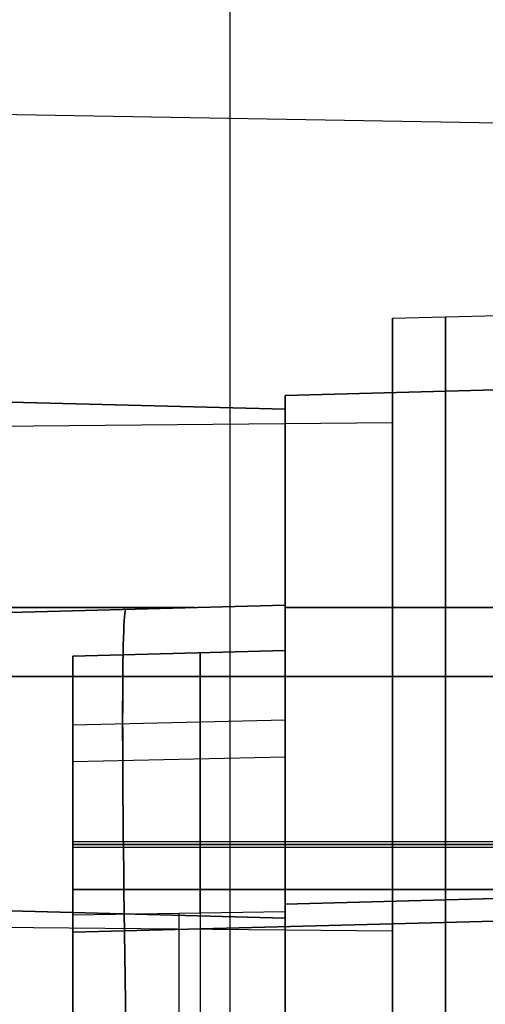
# Model space of a CAD drawing. Extents: x -9 to 8, y 1 to 147.
# Tile 17 of 181: x -0.25 to 1.94, y 11.57 to 16.2. Entities that reach past the tile are written whole.
import ezdxf

# ---------------------------------------------------------------- set-up
doc = ezdxf.new("R2010")
doc.units = 0
doc.layers.add('DEFAULT', color=7, linetype='CONTINUOUS')

msp = doc.modelspace()

# ---------------------------------------------------------------- linework, layer by layer
at = {"layer": 'DEFAULT', "color": 171}
for p, q in [((0.74, 70.4573, -106.8618), (0.74, 5.4828, -106.8618)), ((0.74, 70.2391, -104.3618), (0.74, 5.57, -104.3618))]:
    msp.add_line(p, q, dxfattribs=at)
at = {"layer": 'DEFAULT', "color": 254}
for p, q in [((2.0057, 15.7152, -99.8645), (-6.3443, 15.8609, -99.8645)), ((1.5057, 14.7978, -99.8645), (2.0057, 14.8109, -99.8645)), ((1.5057, 14.7978, -99.8645), (1.5057, 14.3066, -99.8645)), ((-6.3443, 14.5615, -87.3811), (1.0007, 14.3692, -87.2796)), ((1.0007, 14.3692, -38.2421), (-6.3443, 14.5615, -38.1407)), ((1.0007, 14.3692, -45.0818), (-6.3443, 14.5615, -45.0818)), ((1.0007, 14.3692, -40.4137), (-6.3443, 14.5615, -40.4137)), ((1.0007, 14.3692, -49.0818), (-6.3443, 14.5615, -49.0818)), ((1.0007, 14.3692, -53.0818), (-6.3443, 14.5615, -53.0818)), ((1.0007, 14.3692, -57.0818), (-6.3443, 14.5615, -57.0818)), ((1.0007, 14.3692, -61.0818), (-6.3443, 14.5615, -61.0818)), ((1.0007, 14.3692, -65.0818), (-6.3443, 14.5615, -65.0818)), ((1.0007, 14.3692, -69.0818), (-6.3443, 14.5615, -69.0818)), ((1.0007, 14.3692, -73.0818), (-6.3443, 14.5615, -73.0818)), ((1.0007, 14.3692, -85.4289), (-6.3443, 14.5615, -85.4289)), ((1.0007, 14.3692, -76.5459), (-5.4679, 14.5386, -76.3765)), ((-5.4679, 14.5386, -77.7871), (1.0007, 14.3692, -77.6177)), ((-5.4679, 14.5386, -45.7871), (1.0007, 14.3692, -45.6177)), ((1.0007, 14.3692, -44.5459), (-5.4679, 14.5386, -44.3765)), ((-5.4679, 14.5386, -41.7871), (1.0007, 14.3692, -41.6177)), ((-5.4679, 14.5386, -49.7871), (1.0007, 14.3692, -49.6177)), ((1.0007, 14.3692, -48.5459), (-5.4679, 14.5386, -48.3765)), ((-5.4679, 14.5386, -53.7871), (1.0007, 14.3692, -53.6177)), ((1.0007, 14.3692, -52.5459), (-5.4679, 14.5386, -52.3765)), ((-5.4679, 14.5386, -57.7871), (1.0007, 14.3692, -57.6177)), ((1.0007, 14.3692, -56.5459), (-5.4679, 14.5386, -56.3765)), ((-5.4679, 14.5386, -61.7871), (1.0007, 14.3692, -61.6177)), ((1.0007, 14.3692, -60.5459), (-5.4679, 14.5386, -60.3765)), ((-5.4679, 14.5386, -65.7871), (1.0007, 14.3692, -65.6177)), ((1.0007, 14.3692, -64.5459), (-5.4679, 14.5386, -64.3765)), ((-5.4679, 14.5386, -69.7871), (1.0007, 14.3692, -69.6177)), ((1.0007, 14.3692, -68.5459), (-5.4679, 14.5386, -68.3765)), ((-5.4679, 14.5386, -73.7871), (1.0007, 14.3692, -73.6177)), ((1.0007, 14.3692, -72.5459), (-5.4679, 14.5386, -72.3765)), ((1.0007, 14.3692, -80.5459), (-5.4679, 14.5386, -80.3765)), ((-5.4679, 14.5386, -81.7871), (1.0007, 14.3692, -81.6177)), ((1.0007, 14.3692, -84.5459), (-5.4679, 14.5386, -84.3765)), ((1.0007, 14.3692, -77.0818), (-4.3443, 14.5091, -77.0818)), ((1.0007, 14.3692, -81.0818), (-1.0493, 14.4228, -81.0818)), ((1.0007, 14.3692, -77.6177), (1.0007, 14.3692, -76.5459)), ((1.0007, 13.4469, -45.6177), (1.0007, 14.3692, -45.6177)), ((1.0007, 14.3692, -45.6177), (1.0007, 14.3692, -44.5459)), ((1.0007, 14.3692, -44.5459), (1.0007, 13.4469, -44.5459)), ((1.0007, 13.4469, -41.6177), (1.0007, 14.3692, -41.6177)), ((1.0007, 14.3692, -41.6177), (1.0007, 14.3692, -38.2421)), ((1.0007, 13.4469, -49.6177), (1.0007, 14.3692, -49.6177)), ((1.0007, 14.3692, -49.6177), (1.0007, 14.3692, -48.5459)), ((1.0007, 14.3692, -48.5459), (1.0007, 13.4469, -48.5459)), ((1.0007, 13.4469, -53.6177), (1.0007, 14.3692, -53.6177)), ((1.0007, 14.3692, -53.6177), (1.0007, 14.3692, -52.5459)), ((1.0007, 14.3692, -52.5459), (1.0007, 13.4469, -52.5459)), ((1.0007, 13.4469, -57.6177), (1.0007, 14.3692, -57.6177)), ((1.0007, 14.3692, -57.6177), (1.0007, 14.3692, -56.5459)), ((1.0007, 14.3692, -56.5459), (1.0007, 13.4469, -56.5459)), ((1.0007, 13.4469, -61.6177), (1.0007, 14.3692, -61.6177)), ((1.0007, 14.3692, -61.6177), (1.0007, 14.3692, -60.5459)), ((1.0007, 14.3692, -60.5459), (1.0007, 13.4469, -60.5459)), ((1.0007, 13.4469, -65.6177), (1.0007, 14.3692, -65.6177)), ((1.0007, 14.3692, -65.6177), (1.0007, 14.3692, -64.5459)), ((1.0007, 14.3692, -64.5459), (1.0007, 13.4469, -64.5459)), ((1.0007, 13.4469, -69.6177), (1.0007, 14.3692, -69.6177)), ((1.0007, 14.3692, -69.6177), (1.0007, 14.3692, -68.5459)), ((1.0007, 14.3692, -68.5459), (1.0007, 13.4469, -68.5459)), ((1.0007, 13.4469, -73.6177), (1.0007, 14.3692, -73.6177)), ((1.0007, 14.3692, -73.6177), (1.0007, 14.3692, -72.5459)), ((1.0007, 14.3692, -72.5459), (1.0007, 13.4469, -72.5459)), ((1.0007, 13.4469, -77.6177), (1.0007, 14.3692, -77.6177)), ((1.0007, 14.3692, -76.5459), (1.0007, 13.4469, -76.5459)), ((1.0007, 14.3692, -81.6177), (1.0007, 14.3692, -80.5459)), ((1.0007, 14.3692, -80.5459), (1.0007, 13.4469, -80.5459)), ((1.0007, 13.4469, -81.6177), (1.0007, 14.3692, -81.6177)), ((1.0007, 14.3692, -87.2796), (1.0007, 14.3692, -84.5459)), ((1.0007, 14.3692, -84.5459), (1.0007, 13.4469, -84.5459)), ((1.0007, 14.3692, -45.0818), (1.0007, 13.4469, -45.0818)), ((1.0007, 14.3692, -49.0818), (1.0007, 13.4469, -49.0818)), ((1.0007, 14.3692, -53.0818), (1.0007, 13.4469, -53.0818)), ((1.0007, 14.3692, -57.0818), (1.0007, 13.4469, -57.0818)), ((1.0007, 14.3692, -61.0818), (1.0007, 13.4469, -61.0818)), ((1.0007, 14.3692, -65.0818), (1.0007, 13.4469, -65.0818)), ((1.0007, 14.3692, -69.0818), (1.0007, 13.4469, -69.0818)), ((1.0007, 14.3692, -73.0818), (1.0007, 13.4469, -73.0818)), ((1.0007, 14.3692, -77.0818), (1.0007, 13.4469, -77.0818)), ((1.0007, 14.3692, -81.0818), (1.0007, 13.4469, -81.0818)), ((-7.4943, 14.228, -99.8645), (1.5057, 14.3066, -99.8645)), ((1.0007, 13.908, -45.6177), (1.0007, 13.908, -44.5459)), ((1.0007, 13.908, -49.6177), (1.0007, 13.908, -48.5459)), ((1.0007, 13.908, -53.6177), (1.0007, 13.908, -52.5459)), ((1.0007, 13.908, -57.6177), (1.0007, 13.908, -56.5459)), ((1.0007, 13.908, -61.6177), (1.0007, 13.908, -60.5459)), ((1.0007, 13.908, -65.6177), (1.0007, 13.908, -64.5459)), ((1.0007, 13.908, -69.6177), (1.0007, 13.908, -68.5459)), ((1.0007, 13.908, -73.6177), (1.0007, 13.908, -72.5459)), ((1.0007, 13.908, -77.6177), (1.0007, 13.908, -76.5459)), ((1.0007, 13.908, -81.6177), (1.0007, 13.908, -80.5459)), ((1.0007, 13.8399, -89.6333), (1.0007, 12.8068, -89.6333)), ((1.0007, 13.5299, -35.3224), (1.0007, 12.405, -35.3224)), ((1.0007, 13.4469, -44.5459), (-0.4993, 13.4076, -44.5066)), ((1.0007, 13.4469, -48.5459), (-0.4993, 13.4076, -48.5066)), ((-0.4993, 13.4076, -49.6569), (1.0007, 13.4469, -49.6177)), ((1.0007, 13.4469, -52.5459), (-0.4993, 13.4076, -52.5066)), ((-0.4993, 13.4076, -53.6569), (1.0007, 13.4469, -53.6177)), ((1.0007, 13.4469, -56.5459), (-0.4993, 13.4076, -56.5066)), ((1.0007, 13.4469, -60.5459), (-0.4993, 13.4076, -60.5066)), ((-0.4993, 13.4076, -61.6569), (1.0007, 13.4469, -61.6177)), ((-0.4993, 13.4076, -65.6569), (1.0007, 13.4469, -65.6177)), ((1.0007, 13.4469, -68.5459), (-0.4993, 13.4076, -68.5066)), ((-0.4993, 13.4076, -69.6569), (1.0007, 13.4469, -69.6177)), ((1.0007, 13.4469, -72.5459), (-0.4993, 13.4076, -72.5066)), ((-0.4993, 13.4076, -73.6569), (1.0007, 13.4469, -73.6177)), ((-0.4993, 13.4076, -77.6569), (1.0007, 13.4469, -77.6177)), ((-0.4993, 13.4076, -81.6569), (1.0007, 13.4469, -81.6177)), ((1.0007, 13.4469, -84.5459), (-0.4993, 13.4076, -84.5066)), ((1.0007, 13.4469, -80.5459), (-0.4993, 13.4076, -80.5066)), ((1.0007, 13.4469, -76.5459), (-0.4993, 13.4076, -76.5066)), ((1.0007, 13.4469, -64.5459), (-0.4993, 13.4076, -64.5066)), ((-0.4993, 13.4076, -57.6569), (1.0007, 13.4469, -57.6177)), ((-0.4993, 13.4076, -45.6569), (1.0007, 13.4469, -45.6177)), ((-0.4993, 13.4076, -41.6569), (1.0007, 13.4469, -41.6177)), ((-0.4993, 13.4076, -87.2997), (1.0007, 13.4469, -87.3204)), ((1.0007, 13.4469, -38.2013), (-0.4993, 13.4076, -38.2221)), ((1.0007, 13.4469, -45.0818), (-0.4993, 13.4076, -45.0818)), ((1.0007, 13.4469, -39.9291), (-0.4993, 13.4076, -39.9291)), ((1.0007, 13.4469, -49.0818), (-0.4993, 13.4076, -49.0818)), ((1.0007, 13.4469, -53.0818), (-0.4993, 13.4076, -53.0818)), ((1.0007, 13.4469, -57.0818), (-0.4993, 13.4076, -57.0818)), ((1.0007, 13.4469, -61.0818), (-0.4993, 13.4076, -61.0818)), ((1.0007, 13.4469, -65.0818), (-0.4993, 13.4076, -65.0818)), ((1.0007, 13.4469, -69.0818), (-0.4993, 13.4076, -69.0818)), ((1.0007, 13.4469, -73.0818), (-0.4993, 13.4076, -73.0818)), ((1.0007, 13.4469, -77.0818), (-0.4993, 13.4076, -77.0818)), ((1.0007, 13.4469, -81.0818), (-0.4993, 13.4076, -81.0818)), ((1.0007, 13.4469, -85.9135), (-0.4993, 13.4076, -85.9135)), ((1.0007, 13.4469, -44.5459), (1.0007, 13.4469, -45.6177)), ((1.0007, 13.4469, -38.2013), (1.0007, 13.4469, -41.6177)), ((1.0007, 13.4469, -48.5459), (1.0007, 13.4469, -49.6177)), ((1.0007, 13.4469, -52.5459), (1.0007, 13.4469, -53.6177)), ((1.0007, 13.4469, -56.5459), (1.0007, 13.4469, -57.6177)), ((1.0007, 13.4469, -60.5459), (1.0007, 13.4469, -61.6177)), ((1.0007, 13.4469, -64.5459), (1.0007, 13.4469, -65.6177)), ((1.0007, 13.4469, -68.5459), (1.0007, 13.4469, -69.6177)), ((1.0007, 13.4469, -72.5459), (1.0007, 13.4469, -73.6177)), ((1.0007, 13.4469, -76.5459), (1.0007, 13.4469, -77.6177)), ((1.0007, 13.4469, -80.5459), (1.0007, 13.4469, -81.6177)), ((1.0007, 13.4469, -84.5459), (1.0007, 13.4469, -87.3204)), ((-5.4679, 13.4357, -84.3765), (0.5757, 13.4357, -84.5347)), ((0.5757, 13.4357, -81.6288), (-5.4679, 13.4357, -81.7871)), ((-5.4679, 13.4357, -80.3765), (0.5757, 13.4357, -80.5347)), ((0.5757, 13.4357, -77.6288), (-5.4679, 13.4357, -77.7871)), ((-5.4679, 13.4357, -76.3765), (0.5757, 13.4357, -76.5347)), ((0.5757, 13.4357, -73.6288), (-5.4679, 13.4357, -73.7871)), ((-5.4679, 13.4357, -72.3765), (0.5757, 13.4357, -72.5347)), ((0.5757, 13.4357, -69.6288), (-5.4679, 13.4357, -69.7871)), ((-5.4679, 13.4357, -68.3765), (0.5757, 13.4357, -68.5347)), ((0.5757, 13.4357, -65.6288), (-5.4679, 13.4357, -65.7871)), ((-5.4679, 13.4357, -64.3765), (0.5757, 13.4357, -64.5347)), ((0.5757, 13.4357, -61.6288), (-5.4679, 13.4357, -61.7871)), ((-5.4679, 13.4357, -60.3765), (0.5757, 13.4357, -60.5347)), ((0.5757, 13.4357, -57.6288), (-5.4679, 13.4357, -57.7871)), ((-5.4679, 13.4357, -56.3765), (0.5757, 13.4357, -56.5347)), ((0.5757, 13.4357, -53.6288), (-5.4679, 13.4357, -53.7871)), ((-5.4679, 13.4357, -52.3765), (0.5757, 13.4357, -52.5347)), ((0.5757, 13.4357, -49.6288), (-5.4679, 13.4357, -49.7871)), ((-5.4679, 13.4357, -48.3765), (0.5757, 13.4357, -48.5347)), ((0.5757, 13.4357, -45.6288), (-5.4679, 13.4357, -45.7871)), ((-5.4679, 13.4357, -44.3765), (0.5757, 13.4357, -44.5347)), ((0.5757, 13.4357, -41.6288), (-5.4679, 13.4357, -41.7871)), ((0.2507, 13.4272, -44.5262), (0.2507, 13.4272, -45.6373)), ((0.2507, 13.4272, -38.2117), (0.2507, 13.4272, -41.6373)), ((0.2507, 13.4272, -48.5262), (0.2507, 13.4272, -49.6373)), ((0.2507, 13.4272, -52.5262), (0.2507, 13.4272, -53.6373)), ((0.2507, 13.4272, -56.5262), (0.2507, 13.4272, -57.6373)), ((0.2507, 13.4272, -60.5262), (0.2507, 13.4272, -61.6373)), ((0.2507, 13.4272, -64.5262), (0.2507, 13.4272, -65.6373)), ((0.2507, 13.4272, -68.5262), (0.2507, 13.4272, -69.6373)), ((0.2507, 13.4272, -72.5262), (0.2507, 13.4272, -73.6373)), ((0.2507, 13.4272, -76.5262), (0.2507, 13.4272, -77.6373)), ((0.2507, 13.4272, -80.5262), (0.2507, 13.4272, -81.6373)), ((0.2507, 13.4272, -84.5262), (0.2507, 13.4272, -87.31)), ((1.5057, 13.1109, -101.0602), (-7.4943, 13.1109, -100.9816)), ((-7.4943, 13.1109, -98.7474), (1.5057, 13.1109, -98.6689)), ((2.0057, 13.1109, -102.4688), (-6.3443, 13.1109, -102.6145)), ((-6.3443, 13.1109, -97.1145), (2.0057, 13.1109, -97.2603)), ((2.0057, 13.1109, -101.5645), (1.5057, 13.1109, -101.5515)), ((1.5057, 13.1109, -98.1776), (2.0057, 13.1109, -98.1645)), ((1.5057, 13.1109, -101.5515), (1.5057, 13.1109, -101.0602)), ((1.5057, 13.1109, -98.6689), (1.5057, 13.1109, -98.1776)), ((1.0007, 11.9749, -91.8178), (-6.3443, 12.1672, -91.9193)), ((-6.3443, 12.1672, -33.6024), (1.0007, 11.9749, -33.7039)), ((-7.4943, 11.9938, -99.8645), (1.5057, 11.9153, -99.8645)), ((1.0007, 11.9749, -33.7039), (1.0007, 8.9921, -31.6639)), ((1.0007, 9.0316, -93.8308), (1.0007, 11.9749, -91.8178)), ((1.5057, 11.9153, -99.8645), (1.5057, 11.424, -99.8645))]:
    msp.add_line(p, q, dxfattribs=at)
at = {"layer": 'DEFAULT', "color": 9}
for p, q in [((6.8457, 14.5877, -61.0523), (1.0007, 14.4346, -61.0523)), ((5.8457, 14.5615, -38.1407), (1.0007, 14.4346, -38.2076)), ((4.9692, 14.5386, -44.3765), (1.0007, 14.4346, -44.4804)), ((1.0007, 14.4346, -41.6831), (4.9692, 14.5386, -41.7871)), ((1.0007, 14.4346, -81.6831), (4.9692, 14.5386, -81.7871)), ((4.9692, 14.5386, -80.3765), (1.0007, 14.4346, -80.4804)), ((1.0007, 14.4346, -77.6831), (4.9692, 14.5386, -77.7871)), ((4.9692, 14.5386, -76.3765), (1.0007, 14.4346, -76.4804)), ((1.0007, 14.4346, -73.6831), (4.9692, 14.5386, -73.7871)), ((4.9692, 14.5386, -72.3765), (1.0007, 14.4346, -72.4804)), ((1.0007, 14.4346, -69.6831), (4.9692, 14.5386, -69.7871)), ((4.9692, 14.5386, -68.3765), (1.0007, 14.4346, -68.4804)), ((1.0007, 14.4346, -65.6831), (4.9692, 14.5386, -65.7871)), ((4.9692, 14.5386, -64.3765), (1.0007, 14.4346, -64.4804)), ((1.0007, 14.4346, -61.6831), (4.9692, 14.5386, -61.7871)), ((4.9692, 14.5386, -60.3765), (1.0007, 14.4346, -60.4804)), ((1.0007, 14.4346, -57.6831), (4.9692, 14.5386, -57.7871)), ((4.9692, 14.5386, -56.3765), (1.0007, 14.4346, -56.4804)), ((1.0007, 14.4346, -53.6831), (4.9692, 14.5386, -53.7871)), ((4.9692, 14.5386, -52.3765), (1.0007, 14.4346, -52.4804)), ((1.0007, 14.4346, -49.6831), (4.9692, 14.5386, -49.7871)), ((4.9692, 14.5386, -48.3765), (1.0007, 14.4346, -48.4804)), ((1.0007, 14.4346, -45.6831), (4.9692, 14.5386, -45.7871)), ((3.3457, 14.496, -84.419), (1.0007, 14.4346, -84.4804)), ((1.0007, 14.4346, -87.3141), (3.3457, 14.496, -87.3465)), ((3.3457, 14.496, -85.8828), (1.0007, 14.4346, -85.8828)), ((1.0007, 14.4346, -84.4804), (1.0007, 14.4346, -87.3141)), ((1.0007, 14.4346, -38.2076), (1.0007, 14.4346, -41.6831)), ((1.0007, 14.4346, -41.6831), (1.0007, 13.2338, -41.6831)), ((1.0007, 13.2338, -80.4804), (1.0007, 14.4346, -80.4804)), ((1.0007, 14.4346, -80.4804), (1.0007, 14.4346, -81.6831)), ((1.0007, 14.4346, -81.6831), (1.0007, 13.2338, -81.6831)), ((1.0007, 13.2338, -84.4804), (1.0007, 14.4346, -84.4804)), ((1.0007, 14.4346, -77.6831), (1.0007, 13.2338, -77.6831)), ((1.0007, 13.2338, -76.4804), (1.0007, 14.4346, -76.4804)), ((1.0007, 14.4346, -76.4804), (1.0007, 14.4346, -77.6831)), ((1.0007, 14.4346, -69.6831), (1.0007, 13.2338, -69.6831)), ((1.0007, 13.2338, -68.4804), (1.0007, 14.4346, -68.4804)), ((1.0007, 14.4346, -68.4804), (1.0007, 14.4346, -69.6831)), ((1.0007, 14.4346, -73.6831), (1.0007, 13.2338, -73.6831)), ((1.0007, 13.2338, -72.4804), (1.0007, 14.4346, -72.4804)), ((1.0007, 14.4346, -72.4804), (1.0007, 14.4346, -73.6831)), ((1.0007, 14.4346, -61.6831), (1.0007, 13.2338, -61.6831)), ((1.0007, 13.2338, -60.4804), (1.0007, 14.4346, -60.4804)), ((1.0007, 14.4346, -60.4804), (1.0007, 14.4346, -61.6831)), ((1.0007, 14.4346, -65.6831), (1.0007, 13.2338, -65.6831)), ((1.0007, 13.2338, -64.4804), (1.0007, 14.4346, -64.4804)), ((1.0007, 14.4346, -64.4804), (1.0007, 14.4346, -65.6831)), ((1.0007, 14.4346, -57.6831), (1.0007, 13.2338, -57.6831)), ((1.0007, 13.2338, -56.4804), (1.0007, 14.4346, -56.4804)), ((1.0007, 14.4346, -56.4804), (1.0007, 14.4346, -57.6831)), ((1.0007, 14.4346, -49.6831), (1.0007, 13.2338, -49.6831)), ((1.0007, 13.2338, -48.4804), (1.0007, 14.4346, -48.4804)), ((1.0007, 14.4346, -48.4804), (1.0007, 14.4346, -49.6831)), ((1.0007, 14.4346, -53.6831), (1.0007, 13.2338, -53.6831)), ((1.0007, 13.2338, -52.4804), (1.0007, 14.4346, -52.4804)), ((1.0007, 14.4346, -52.4804), (1.0007, 14.4346, -53.6831)), ((1.0007, 13.2338, -44.4804), (1.0007, 14.4346, -44.4804)), ((1.0007, 14.4346, -44.4804), (1.0007, 14.4346, -45.6831)), ((1.0007, 14.4346, -45.6831), (1.0007, 13.2338, -45.6831)), ((1.0007, 14.4346, -81.0818), (1.0007, 13.2338, -81.0818)), ((1.0007, 14.4346, -77.0818), (1.0007, 13.2338, -77.0818)), ((1.0007, 14.4346, -69.0818), (1.0007, 13.2338, -69.0818)), ((1.0007, 14.4346, -73.0818), (1.0007, 13.2338, -73.0818)), ((1.0007, 14.4346, -61.0818), (1.0007, 13.2338, -61.0818)), ((1.0007, 14.4346, -65.0818), (1.0007, 13.2338, -65.0818)), ((1.0007, 14.4346, -57.0818), (1.0007, 13.2338, -57.0818)), ((1.0007, 14.4346, -49.0818), (1.0007, 13.2338, -49.0818)), ((1.0007, 14.4346, -53.0818), (1.0007, 13.2338, -53.0818)), ((1.0007, 14.4346, -45.0818), (1.0007, 13.2338, -45.0818)), ((1.0007, 13.9216, -89.6333), (1.0007, 12.7752, -89.6333)), ((1.0007, 13.8342, -80.4804), (1.0007, 13.8342, -81.6831)), ((1.0007, 13.8342, -76.4804), (1.0007, 13.8342, -77.6831)), ((1.0007, 13.8342, -68.4804), (1.0007, 13.8342, -69.6831)), ((1.0007, 13.8342, -72.4804), (1.0007, 13.8342, -73.6831)), ((1.0007, 13.8342, -60.4804), (1.0007, 13.8342, -61.6831)), ((1.0007, 13.8342, -64.4804), (1.0007, 13.8342, -65.6831)), ((1.0007, 13.8342, -56.4804), (1.0007, 13.8342, -57.6831)), ((1.0007, 13.8342, -48.4804), (1.0007, 13.8342, -49.6831)), ((1.0007, 13.8342, -52.4804), (1.0007, 13.8342, -53.6831)), ((1.0007, 13.8342, -44.4804), (1.0007, 13.8342, -45.6831)), ((1.0007, 13.6168, -35.3224), (1.0007, 12.1163, -35.3224)), ((1.0007, 13.4357, -48.4804), (4.9692, 13.4357, -48.3765)), ((4.9692, 13.4357, -45.7871), (1.0007, 13.4357, -45.6831)), ((1.0007, 13.4357, -52.4804), (4.9692, 13.4357, -52.3765)), ((4.9692, 13.4357, -49.7871), (1.0007, 13.4357, -49.6831)), ((1.0007, 13.4357, -56.4804), (4.9692, 13.4357, -56.3765)), ((4.9692, 13.4357, -53.7871), (1.0007, 13.4357, -53.6831)), ((1.0007, 13.4357, -60.4804), (4.9692, 13.4357, -60.3765)), ((4.9692, 13.4357, -57.7871), (1.0007, 13.4357, -57.6831)), ((1.0007, 13.4357, -64.4804), (4.9692, 13.4357, -64.3765)), ((4.9692, 13.4357, -61.7871), (1.0007, 13.4357, -61.6831)), ((1.0007, 13.4357, -68.4804), (4.9692, 13.4357, -68.3765)), ((4.9692, 13.4357, -65.7871), (1.0007, 13.4357, -65.6831)), ((1.0007, 13.4357, -72.4804), (4.9692, 13.4357, -72.3765)), ((4.9692, 13.4357, -69.7871), (1.0007, 13.4357, -69.6831)), ((1.0007, 13.4357, -76.4804), (4.9692, 13.4357, -76.3765)), ((4.9692, 13.4357, -73.7871), (1.0007, 13.4357, -73.6831)), ((1.0007, 13.4357, -84.4804), (4.9692, 13.4357, -84.3765)), ((4.9692, 13.4357, -81.7871), (1.0007, 13.4357, -81.6831)), ((1.0007, 13.4357, -80.4804), (4.9692, 13.4357, -80.3765)), ((4.9692, 13.4357, -77.7871), (1.0007, 13.4357, -77.6831)), ((1.0007, 13.4357, -44.4804), (4.9692, 13.4357, -44.3765)), ((4.9692, 13.4357, -41.7871), (1.0007, 13.4357, -41.6831)), ((0.0007, 13.2076, -41.6569), (1.0007, 13.2338, -41.6831)), ((1.0007, 13.2338, -38.2223), (0.0007, 13.2076, -38.2223)), ((0.0007, 13.2076, -81.6569), (1.0007, 13.2338, -81.6831)), ((1.0007, 13.2338, -80.4804), (0.0007, 13.2076, -80.5066)), ((0.0007, 13.2076, -88.0905), (1.0007, 13.2338, -88.0905)), ((1.0007, 13.2338, -84.4804), (0.0007, 13.2076, -84.5066)), ((1.0007, 13.2338, -76.4804), (0.0007, 13.2076, -76.5066)), ((1.0007, 13.2338, -68.4804), (0.0007, 13.2076, -68.5066)), ((0.0007, 13.2076, -69.6569), (1.0007, 13.2338, -69.6831)), ((1.0007, 13.2338, -72.4804), (0.0007, 13.2076, -72.5066)), ((0.0007, 13.2076, -73.6569), (1.0007, 13.2338, -73.6831)), ((0.0007, 13.2076, -61.6569), (1.0007, 13.2338, -61.6831)), ((1.0007, 13.2338, -64.4804), (0.0007, 13.2076, -64.5066)), ((0.0007, 13.2076, -65.6569), (1.0007, 13.2338, -65.6831)), ((1.0007, 13.2338, -48.4804), (0.0007, 13.2076, -48.5066)), ((0.0007, 13.2076, -49.6569), (1.0007, 13.2338, -49.6831)), ((1.0007, 13.2338, -52.4804), (0.0007, 13.2076, -52.5066)), ((0.0007, 13.2076, -45.6569), (1.0007, 13.2338, -45.6831)), ((1.0007, 13.2338, -44.4804), (0.0007, 13.2076, -44.5066)), ((0.0007, 13.2076, -56.5066), (1.0007, 13.2338, -56.4804)), ((1.0007, 13.2338, -53.6831), (0.0007, 13.2076, -53.6569)), ((0.0007, 13.2076, -60.5066), (1.0007, 13.2338, -60.4804)), ((1.0007, 13.2338, -57.6831), (0.0007, 13.2076, -57.6569)), ((1.0007, 13.2338, -77.6831), (0.0007, 13.2076, -77.6569)), ((1.0007, 13.2338, -39.9527), (0.0007, 13.2076, -39.9527)), ((1.0007, 13.2338, -81.0818), (0.0007, 13.2076, -81.0818)), ((1.0007, 13.2338, -86.2855), (0.0007, 13.2076, -86.2855)), ((1.0007, 13.2338, -77.0818), (0.0007, 13.2076, -77.0818)), ((1.0007, 13.2338, -69.0818), (0.0007, 13.2076, -69.0818)), ((1.0007, 13.2338, -73.0818), (0.0007, 13.2076, -73.0818)), ((1.0007, 13.2338, -61.0818), (0.0007, 13.2076, -61.0818)), ((1.0007, 13.2338, -65.0818), (0.0007, 13.2076, -65.0818)), ((1.0007, 13.2338, -57.0818), (0.0007, 13.2076, -57.0818)), ((1.0007, 13.2338, -49.0818), (0.0007, 13.2076, -49.0818)), ((1.0007, 13.2338, -53.0818), (0.0007, 13.2076, -53.0818)), ((1.0007, 13.2338, -45.0818), (0.0007, 13.2076, -45.0818)), ((0.0007, 12.3348, -41.6569), (0.0007, 13.2076, -41.6569)), ((0.0007, 13.2076, -41.6569), (0.0007, 13.2076, -38.2223)), ((0.0007, 13.2076, -81.6569), (0.0007, 13.2076, -80.5066)), ((0.0007, 12.3348, -81.6569), (0.0007, 13.2076, -81.6569)), ((0.0007, 13.2076, -80.5066), (0.0007, 12.3348, -80.5066)), ((0.0007, 13.2076, -84.5066), (0.0007, 12.3348, -84.5066)), ((0.0007, 13.2076, -88.0905), (0.0007, 13.2076, -84.5066)), ((0.0007, 13.2076, -76.5066), (0.0007, 12.3348, -76.5066)), ((0.0007, 13.2076, -77.6569), (0.0007, 13.2076, -76.5066)), ((0.0007, 12.3348, -77.6569), (0.0007, 13.2076, -77.6569)), ((0.0007, 13.2076, -68.5066), (0.0007, 12.3348, -68.5066)), ((0.0007, 13.2076, -69.6569), (0.0007, 13.2076, -68.5066)), ((0.0007, 12.3348, -69.6569), (0.0007, 13.2076, -69.6569)), ((0.0007, 13.2076, -72.5066), (0.0007, 12.3348, -72.5066)), ((0.0007, 13.2076, -73.6569), (0.0007, 13.2076, -72.5066)), ((0.0007, 12.3348, -73.6569), (0.0007, 13.2076, -73.6569)), ((0.0007, 13.2076, -60.5066), (0.0007, 12.3348, -60.5066)), ((0.0007, 13.2076, -61.6569), (0.0007, 13.2076, -60.5066)), ((0.0007, 12.3348, -61.6569), (0.0007, 13.2076, -61.6569)), ((0.0007, 13.2076, -64.5066), (0.0007, 12.3348, -64.5066)), ((0.0007, 13.2076, -65.6569), (0.0007, 13.2076, -64.5066)), ((0.0007, 12.3348, -65.6569), (0.0007, 13.2076, -65.6569)), ((0.0007, 13.2076, -56.5066), (0.0007, 12.3348, -56.5066)), ((0.0007, 13.2076, -57.6569), (0.0007, 13.2076, -56.5066)), ((0.0007, 12.3348, -57.6569), (0.0007, 13.2076, -57.6569)), ((0.0007, 13.2076, -48.5066), (0.0007, 12.3348, -48.5066)), ((0.0007, 13.2076, -49.6569), (0.0007, 13.2076, -48.5066)), ((0.0007, 12.3348, -49.6569), (0.0007, 13.2076, -49.6569)), ((0.0007, 13.2076, -52.5066), (0.0007, 12.3348, -52.5066)), ((0.0007, 13.2076, -53.6569), (0.0007, 13.2076, -52.5066)), ((0.0007, 12.3348, -53.6569), (0.0007, 13.2076, -53.6569)), ((0.0007, 13.2076, -45.6569), (0.0007, 13.2076, -44.5066)), ((0.0007, 12.3348, -45.6569), (0.0007, 13.2076, -45.6569)), ((0.0007, 13.2076, -44.5066), (0.0007, 12.3348, -44.5066)), ((0.0007, 13.2076, -81.0818), (0.0007, 11.9076, -81.0818)), ((0.0007, 13.2076, -77.0818), (0.0007, 11.9076, -77.0818)), ((0.0007, 13.2076, -69.0818), (0.0007, 11.9076, -69.0818)), ((0.0007, 13.2076, -73.0818), (0.0007, 11.9076, -73.0818)), ((0.0007, 13.2076, -61.0818), (0.0007, 11.9076, -61.0818)), ((0.0007, 13.2076, -65.0818), (0.0007, 11.9076, -65.0818)), ((0.0007, 13.2076, -57.0818), (0.0007, 11.9076, -57.0818)), ((0.0007, 13.2076, -49.0818), (0.0007, 11.9076, -49.0818)), ((0.0007, 13.2076, -53.0818), (0.0007, 11.9076, -53.0818)), ((0.0007, 13.2076, -45.0818), (0.0007, 11.9076, -45.0818)), ((0.5007, 13.2207, -38.2223), (0.5007, 13.2207, -41.67)), ((0.5007, 13.2207, -80.4935), (0.5007, 13.2207, -81.67)), ((0.5007, 13.2207, -84.4935), (0.5007, 13.2207, -88.0905)), ((0.5007, 13.2207, -76.4935), (0.5007, 13.2207, -77.67)), ((0.5007, 13.2207, -68.4935), (0.5007, 13.2207, -69.67)), ((0.5007, 13.2207, -72.4935), (0.5007, 13.2207, -73.67)), ((0.5007, 13.2207, -60.4935), (0.5007, 13.2207, -61.67)), ((0.5007, 13.2207, -64.4935), (0.5007, 13.2207, -65.67)), ((0.5007, 13.2207, -56.4935), (0.5007, 13.2207, -57.67)), ((0.5007, 13.2207, -48.4935), (0.5007, 13.2207, -49.67)), ((0.5007, 13.2207, -52.4935), (0.5007, 13.2207, -53.67)), ((0.5007, 13.2207, -44.4935), (0.5007, 13.2207, -45.67)), ((1.0007, 13.2338, -41.6831), (1.0007, 13.2338, -38.2223)), ((1.0007, 13.2338, -81.6831), (1.0007, 13.2338, -80.4804)), ((1.0007, 13.2338, -88.0905), (1.0007, 13.2338, -84.4804)), ((1.0007, 13.2338, -77.6831), (1.0007, 13.2338, -76.4804)), ((1.0007, 13.2338, -69.6831), (1.0007, 13.2338, -68.4804)), ((1.0007, 13.2338, -73.6831), (1.0007, 13.2338, -72.4804)), ((1.0007, 13.2338, -61.6831), (1.0007, 13.2338, -60.4804)), ((1.0007, 13.2338, -65.6831), (1.0007, 13.2338, -64.4804)), ((1.0007, 13.2338, -57.6831), (1.0007, 13.2338, -56.4804)), ((1.0007, 13.2338, -49.6831), (1.0007, 13.2338, -48.4804)), ((1.0007, 13.2338, -53.6831), (1.0007, 13.2338, -52.4804)), ((1.0007, 13.2338, -45.6831), (1.0007, 13.2338, -44.4804)), ((0.0007, 12.8841, -89.3968), (1.0007, 12.9073, -89.409)), ((0.0007, 12.7438, -89.6333), (0.0007, 10.8086, -89.6333)), ((0.0007, 12.7109, -36.2163), (1.0007, 12.734, -36.2041)), ((0.0007, 12.5576, -81.6569), (0.0007, 12.5576, -80.5066)), ((0.0007, 12.5576, -77.6569), (0.0007, 12.5576, -76.5066)), ((0.0007, 12.5576, -69.6569), (0.0007, 12.5576, -68.5066)), ((0.0007, 12.5576, -73.6569), (0.0007, 12.5576, -72.5066)), ((0.0007, 12.5576, -61.6569), (0.0007, 12.5576, -60.5066)), ((0.0007, 12.5576, -65.6569), (0.0007, 12.5576, -64.5066)), ((0.0007, 12.5576, -57.6569), (0.0007, 12.5576, -56.5066)), ((0.0007, 12.5576, -49.6569), (0.0007, 12.5576, -48.5066)), ((0.0007, 12.5576, -53.6569), (0.0007, 12.5576, -52.5066)), ((0.0007, 12.5576, -45.6569), (0.0007, 12.5576, -44.5066)), ((0.0007, 12.3348, -48.5066), (4.9692, 12.3329, -48.3765)), ((4.9692, 12.3329, -45.7871), (0.0007, 12.3348, -45.6569)), ((0.0007, 12.3348, -52.5066), (4.9692, 12.3329, -52.3765)), ((4.9692, 12.3329, -49.7871), (0.0007, 12.3348, -49.6569)), ((0.0007, 12.3348, -56.5066), (4.9692, 12.3329, -56.3765)), ((4.9692, 12.3329, -53.7871), (0.0007, 12.3348, -53.6569)), ((0.0007, 12.3348, -60.5066), (4.9692, 12.3329, -60.3765)), ((4.9692, 12.3329, -57.7871), (0.0007, 12.3348, -57.6569)), ((0.0007, 12.3348, -64.5066), (4.9692, 12.3329, -64.3765)), ((4.9692, 12.3329, -61.7871), (0.0007, 12.3348, -61.6569)), ((0.0007, 12.3348, -68.5066), (4.9692, 12.3329, -68.3765)), ((4.9692, 12.3329, -65.7871), (0.0007, 12.3348, -65.6569)), ((0.0007, 12.3348, -72.5066), (4.9692, 12.3329, -72.3765)), ((4.9692, 12.3329, -69.7871), (0.0007, 12.3348, -69.6569)), ((0.0007, 12.3348, -76.5066), (4.9692, 12.3329, -76.3765)), ((4.9692, 12.3329, -73.7871), (0.0007, 12.3348, -73.6569)), ((4.9692, 12.3329, -84.3765), (0.0007, 12.3348, -84.5066)), ((4.9692, 12.3329, -81.7871), (0.0007, 12.3348, -81.6569)), ((0.0007, 12.3348, -80.5066), (4.9692, 12.3329, -80.3765)), ((4.9692, 12.3329, -77.7871), (0.0007, 12.3348, -77.6569)), ((0.0007, 12.3348, -44.5066), (4.9692, 12.3329, -44.3765)), ((4.9692, 12.3329, -41.7871), (0.0007, 12.3348, -41.6569)), ((0.0007, 12.3212, -44.5068), (8.0922, 12.3212, -44.2949)), ((0.0007, 12.3212, -64.5068), (8.0922, 12.3212, -64.2949)), ((0.0007, 12.3212, -68.5068), (8.0922, 12.3212, -68.2949)), ((0.0007, 12.3212, -72.5068), (8.0922, 12.3212, -72.2949)), ((0.0007, 12.3212, -76.5068), (8.0922, 12.3212, -76.2949)), ((0.0007, 12.3212, -80.5068), (8.0922, 12.3212, -80.2949)), ((0.0007, 12.3212, -84.5068), (8.0922, 12.3212, -84.2949)), ((0.0007, 12.3212, -60.5068), (8.0922, 12.3212, -60.2949)), ((0.0007, 12.3212, -56.5068), (8.0922, 12.3212, -56.2949)), ((0.0007, 12.3212, -52.5068), (8.0922, 12.3212, -52.2949)), ((0.0007, 12.3212, -48.5068), (8.0922, 12.3212, -48.2949)), ((8.0922, 12.3212, -45.8686), (0.0007, 12.3212, -45.6568)), ((8.0922, 12.3212, -49.8686), (0.0007, 12.3212, -49.6568)), ((8.0922, 12.3212, -53.8686), (0.0007, 12.3212, -53.6568)), ((8.0922, 12.3212, -57.8686), (0.0007, 12.3212, -57.6568)), ((8.0922, 12.3212, -81.8686), (0.0007, 12.3212, -81.6568)), ((8.0922, 12.3212, -77.8686), (0.0007, 12.3212, -77.6568)), ((8.0922, 12.3212, -73.8686), (0.0007, 12.3212, -73.6568)), ((8.0922, 12.3212, -69.8686), (0.0007, 12.3212, -69.6568)), ((8.0922, 12.3212, -65.8686), (0.0007, 12.3212, -65.6568)), ((8.0922, 12.3212, -61.8686), (0.0007, 12.3212, -61.6568)), ((8.0922, 12.3212, -41.8686), (0.0007, 12.3212, -41.6568)), ((8.0809, 12.3109, -48.295), (0.0007, 12.3076, -48.5066)), ((8.0809, 12.3109, -45.8685), (0.0007, 12.3076, -45.6569)), ((8.0809, 12.3109, -52.295), (0.0007, 12.3076, -52.5066)), ((8.0809, 12.3109, -49.8685), (0.0007, 12.3076, -49.6569)), ((8.0809, 12.3109, -56.295), (0.0007, 12.3076, -56.5066)), ((8.0809, 12.3109, -53.8685), (0.0007, 12.3076, -53.6569)), ((8.0809, 12.3109, -60.295), (0.0007, 12.3076, -60.5066)), ((0.0007, 12.3076, -57.6569), (8.0809, 12.3109, -57.8685)), ((8.0809, 12.3109, -84.295), (0.0007, 12.3076, -84.5066)), ((8.0809, 12.3109, -81.8685), (0.0007, 12.3076, -81.6569)), ((8.0809, 12.3109, -80.295), (0.0007, 12.3076, -80.5066)), ((8.0809, 12.3109, -77.8685), (0.0007, 12.3076, -77.6569)), ((8.0809, 12.3109, -76.295), (0.0007, 12.3076, -76.5066)), ((8.0809, 12.3109, -73.8685), (0.0007, 12.3076, -73.6569)), ((8.0809, 12.3109, -72.295), (0.0007, 12.3076, -72.5066)), ((8.0809, 12.3109, -69.8685), (0.0007, 12.3076, -69.6569)), ((8.0809, 12.3109, -68.295), (0.0007, 12.3076, -68.5066)), ((0.0007, 12.3076, -65.6569), (8.0809, 12.3109, -65.8685)), ((8.0809, 12.3109, -64.295), (0.0007, 12.3076, -64.5066)), ((8.0809, 12.3109, -61.8685), (0.0007, 12.3076, -61.6569)), ((8.0809, 12.3109, -44.295), (0.0007, 12.3076, -44.5066)), ((8.0809, 12.3109, -41.8685), (0.0007, 12.3076, -41.6569)), ((0.0007, 11.9076, -41.6569), (0.0007, 12.3076, -41.6569)), ((0.0007, 11.9076, -81.6569), (0.0007, 12.3076, -81.6569)), ((0.0007, 12.3076, -80.5066), (0.0007, 11.9076, -80.5066)), ((0.0007, 12.3076, -84.5066), (0.0007, 11.9076, -84.5066)), ((0.0007, 11.9076, -77.6569), (0.0007, 12.3076, -77.6569)), ((0.0007, 12.3076, -76.5066), (0.0007, 11.9076, -76.5066)), ((0.0007, 11.9076, -69.6569), (0.0007, 12.3076, -69.6569)), ((0.0007, 12.3076, -68.5066), (0.0007, 11.9076, -68.5066)), ((0.0007, 11.9076, -73.6569), (0.0007, 12.3076, -73.6569)), ((0.0007, 12.3076, -72.5066), (0.0007, 11.9076, -72.5066)), ((0.0007, 11.9076, -61.6569), (0.0007, 12.3076, -61.6569)), ((0.0007, 12.3076, -60.5066), (0.0007, 11.9076, -60.5066)), ((0.0007, 11.9076, -65.6569), (0.0007, 12.3076, -65.6569)), ((0.0007, 12.3076, -64.5066), (0.0007, 11.9076, -64.5066)), ((0.0007, 11.9076, -57.6569), (0.0007, 12.3076, -57.6569)), ((0.0007, 12.3076, -56.5066), (0.0007, 11.9076, -56.5066)), ((0.0007, 11.9076, -49.6569), (0.0007, 12.3076, -49.6569)), ((0.0007, 12.3076, -48.5066), (0.0007, 11.9076, -48.5066)), ((0.0007, 11.9076, -53.6569), (0.0007, 12.3076, -53.6569)), ((0.0007, 12.3076, -52.5066), (0.0007, 11.9076, -52.5066)), ((0.0007, 11.9076, -45.6569), (0.0007, 12.3076, -45.6569)), ((0.0007, 12.3076, -44.5066), (0.0007, 11.9076, -44.5066)), ((5.8457, 12.1672, -91.9193), (1.0007, 12.0403, -91.8524)), ((1.0007, 12.0403, -33.6694), (5.8457, 12.1672, -33.6024)), ((0.0007, 12.1092, -48.5066), (7.6235, 12.1092, -48.307)), ((7.6235, 12.1092, -45.8566), (0.0007, 12.1092, -45.6569)), ((0.0007, 12.1092, -52.5066), (7.6235, 12.1092, -52.307)), ((7.6235, 12.1092, -49.8566), (0.0007, 12.1092, -49.6569)), ((0.0007, 12.1092, -56.5066), (7.6235, 12.1092, -56.307)), ((7.6235, 12.1092, -53.8566), (0.0007, 12.1092, -53.6569)), ((0.0007, 12.1092, -60.5066), (7.6235, 12.1092, -60.307)), ((7.6235, 12.1092, -57.8566), (0.0007, 12.1092, -57.6569)), ((0.0007, 12.1092, -84.5066), (7.6235, 12.1092, -84.307)), ((7.6235, 12.1092, -81.8566), (0.0007, 12.1092, -81.6569)), ((0.0007, 12.1092, -80.5066), (7.6235, 12.1092, -80.307)), ((7.6235, 12.1092, -77.8566), (0.0007, 12.1092, -77.6569)), ((0.0007, 12.1092, -76.5066), (7.6235, 12.1092, -76.307)), ((7.6235, 12.1092, -73.8566), (0.0007, 12.1092, -73.6569)), ((0.0007, 12.1092, -72.5066), (7.6235, 12.1092, -72.307)), ((7.6235, 12.1092, -69.8566), (0.0007, 12.1092, -69.6569)), ((0.0007, 12.1092, -68.5066), (7.6235, 12.1092, -68.307)), ((7.6235, 12.1092, -65.8566), (0.0007, 12.1092, -65.6569)), ((0.0007, 12.1092, -64.5066), (7.6235, 12.1092, -64.307)), ((7.6235, 12.1092, -61.8566), (0.0007, 12.1092, -61.6569)), ((0.0007, 12.1092, -44.5066), (7.6235, 12.1092, -44.307)), ((7.6235, 12.1092, -41.8566), (0.0007, 12.1092, -41.6569)), ((0.0007, 11.9076, -45.6569), (7.5666, 12.1057, -45.8551)), ((7.5666, 12.1057, -44.3085), (0.0007, 11.9076, -44.5066)), ((0.0007, 11.9076, -65.6569), (7.5666, 12.1057, -65.8551)), ((7.5666, 12.1057, -64.3085), (0.0007, 11.9076, -64.5066)), ((0.0007, 11.9076, -69.6569), (7.5666, 12.1057, -69.8551)), ((7.5666, 12.1057, -68.3085), (0.0007, 11.9076, -68.5066)), ((0.0007, 11.9076, -73.6569), (7.5666, 12.1057, -73.8551)), ((7.5666, 12.1057, -72.3085), (0.0007, 11.9076, -72.5066)), ((0.0007, 11.9076, -77.6569), (7.5666, 12.1057, -77.8551)), ((7.5666, 12.1057, -76.3085), (0.0007, 11.9076, -76.5066)), ((0.0007, 11.9076, -81.6569), (7.5666, 12.1057, -81.8551)), ((7.5666, 12.1057, -80.3085), (0.0007, 11.9076, -80.5066)), ((7.5666, 12.1057, -84.3085), (0.0007, 11.9076, -84.5066)), ((7.5666, 12.1057, -60.3085), (0.0007, 11.9076, -60.5066)), ((0.0007, 11.9076, -61.6569), (7.5666, 12.1057, -61.8551)), ((7.5666, 12.1057, -56.3085), (0.0007, 11.9076, -56.5066)), ((0.0007, 11.9076, -57.6569), (7.5666, 12.1057, -57.8551)), ((7.5666, 12.1057, -52.3085), (0.0007, 11.9076, -52.5066)), ((0.0007, 11.9076, -53.6569), (7.5666, 12.1057, -53.8551)), ((7.5666, 12.1057, -48.3085), (0.0007, 11.9076, -48.5066)), ((0.0007, 11.9076, -49.6569), (7.5666, 12.1057, -49.8551)), ((0.0007, 11.9076, -41.6569), (7.5666, 12.1057, -41.8551)), ((7.5666, 12.1057, -38.1178), (0.0007, 11.9076, -38.2223)), ((0.0007, 11.9076, -88.0905), (7.5666, 12.1057, -88.195)), ((7.5666, 12.1057, -45.0818), (0.0007, 11.9076, -45.0818)), ((7.5666, 12.1057, -65.0818), (0.0007, 11.9076, -65.0818)), ((7.5666, 12.1057, -69.0818), (0.0007, 11.9076, -69.0818)), ((7.5666, 12.1057, -73.0818), (0.0007, 11.9076, -73.0818)), ((7.5666, 12.1057, -77.0818), (0.0007, 11.9076, -77.0818)), ((7.5666, 12.1057, -81.0818), (0.0007, 11.9076, -81.0818)), ((7.5666, 12.1057, -86.2517), (0.0007, 11.9076, -86.2517)), ((7.5666, 12.1057, -61.0818), (0.0007, 11.9076, -61.0818)), ((7.5666, 12.1057, -57.0818), (0.0007, 11.9076, -57.0818)), ((7.5666, 12.1057, -53.0818), (0.0007, 11.9076, -53.0818)), ((7.5666, 12.1057, -49.0818), (0.0007, 11.9076, -49.0818)), ((7.5666, 12.1057, -39.9864), (0.0007, 11.9076, -39.9864)), ((0.0007, 11.9076, -38.2223), (7.5666, 12.1057, -38.1178)), ((0.0007, 12.0809, -35.3224), (0.0007, 9.9809, -35.3224)), ((1.0007, 12.0033, -90.4229), (0.0007, 11.9885, -90.4013)), ((1.0007, 12.0403, -91.8524), (1.0007, 9.0971, -93.8654)), ((1.0007, 9.0576, -31.6294), (1.0007, 12.0403, -33.6694)), ((1.0007, 7.9717, -93.1802), (1.0007, 12.0033, -90.4229)), ((0.0007, 7.9569, -93.1586), (0.0007, 11.9885, -90.4013)), ((0.5007, 11.9959, -90.4121), (0.5007, 7.9643, -93.1694)), ((0.0007, 11.9076, -38.2223), (0.0007, 11.9076, -41.6569)), ((0.0007, 11.9076, -80.5066), (0.0007, 11.9076, -81.6569)), ((0.0007, 11.9076, -84.5066), (0.0007, 11.9076, -88.0905)), ((0.0007, 11.9076, -76.5066), (0.0007, 11.9076, -77.6569)), ((0.0007, 11.9076, -68.5066), (0.0007, 11.9076, -69.6569)), ((0.0007, 11.9076, -72.5066), (0.0007, 11.9076, -73.6569)), ((0.0007, 11.9076, -60.5066), (0.0007, 11.9076, -61.6569)), ((0.0007, 11.9076, -64.5066), (0.0007, 11.9076, -65.6569)), ((0.0007, 11.9076, -56.5066), (0.0007, 11.9076, -57.6569)), ((0.0007, 11.9076, -48.5066), (0.0007, 11.9076, -49.6569)), ((0.0007, 11.9076, -52.5066), (0.0007, 11.9076, -53.6569)), ((0.0007, 11.9076, -44.5066), (0.0007, 11.9076, -45.6569))]:
    msp.add_line(p, q, dxfattribs=at)
at = {"layer": 'DEFAULT', "color": 254, "extrusion": (1, 0, 0)}
for centre, radius, start, end in [((13.1109, -99.8645, 1.5057), 1.6869, 270, 90), ((13.1109, -99.8645, 1.7557), 1.6935, 270, 90), ((13.1109, -99.8645, 1.5057), 1.1956, 270, 90), ((8.9486, -38.2012, 1.0007), 4.4983, 359.9986, 55.6321), ((13.1109, -99.8645, 1.5057), 1.6869, 90, 270), ((13.1109, -99.8645, 1.5057), 1.1956, 90, 270), ((13.1109, -99.8645, 1.7557), 1.6935, 90, 270)]:
    msp.add_arc(centre, radius, start, end, dxfattribs=at)
at = {"layer": 'DEFAULT', "color": 9, "extrusion": (1, -3.4951e-16, -8.65402e-17)}
msp.add_arc((8.9368, -38.2075, 1.0007), 5.4979, 359.9986, 55.6321, dxfattribs=at)
at = {"layer": 'DEFAULT', "color": 9, "extrusion": (1, -2.28353e-16, 3.16185e-16)}
msp.add_arc((8.9368, -87.3143, 1.0007), 5.4979, 304.3679, 0.0014, dxfattribs=at)
at = {"layer": 'DEFAULT', "color": 254, "extrusion": (1, -3.09124e-16, -1.63089e-16)}
msp.add_arc((8.8713, -38.242, 1.0007), 5.4979, 359.9986, 55.6321, dxfattribs=at)
at = {"layer": 'DEFAULT', "color": 254, "extrusion": (1, -8.07712e-17, -1.53097e-16)}
msp.add_arc((8.8713, -87.2797, 1.0007), 5.4979, 304.3679, 0.0014, dxfattribs=at)
at = {"layer": 'DEFAULT', "color": 254, "extrusion": (1, -4.27178e-16, 1.05771e-16)}
msp.add_arc((8.9486, -87.3205, 1.0007), 4.4983, 304.3679, 0.0014, dxfattribs=at)
at = {"layer": 'DEFAULT', "color": 254, "extrusion": (0.999562, 0.026174, -0.013809)}
msp.add_arc((8.9161, -87.2934, 1.8077), 4.5, 304.39, 360, dxfattribs=at)
at = {"layer": 'DEFAULT', "color": 254, "extrusion": (0.999562, 0.026174, 0.013809)}
msp.add_arc((8.9161, -38.2164, 0.0744), 4.5, 0, 55.61, dxfattribs=at)
at = {"layer": 'DEFAULT', "color": 9, "extrusion": (1, -8.00585e-16, 1.51746e-15)}
msp.add_arc((8.9088, -38.2223, 0.0007), 4.2988, 359.9991, 55.6317, dxfattribs=at)
at = {"layer": 'DEFAULT', "color": 9, "extrusion": (1, -3.96581e-16, -7.51694e-16)}
msp.add_arc((10.4082, -88.0905, 0.0007), 2.7994, 304.3685, 0.0007, dxfattribs=at)
at = {"layer": 'DEFAULT', "color": 9, "extrusion": (1, 3.41305e-16, -8.45108e-17)}
msp.add_arc((10.4082, -88.0905, 0.6007), 2.8151, 304.3686, 0.0007, dxfattribs=at)
at = {"layer": 'DEFAULT', "color": 9, "extrusion": (1, 1.96958e-16, 1.03912e-16)}
msp.add_arc((8.9088, -38.2223, 0.6007), 4.3145, 359.9991, 55.6317, dxfattribs=at)
at = {"layer": 'DEFAULT', "color": 9, "extrusion": (1, 5.22918e-16, -4.66286e-16)}
msp.add_arc((10.4082, -88.0905, 1.0007), 2.8256, 304.3686, 0.0007, dxfattribs=at)
at = {"layer": 'DEFAULT', "color": 9, "extrusion": (1, -2.05352e-16, 3.89231e-16)}
msp.add_arc((8.9088, -38.2223, 1.0007), 4.325, 359.9991, 55.6317, dxfattribs=at)
at = {"layer": 'DEFAULT', "color": 9, "extrusion": (1, 1.7112e-13, -9.27214e-12)}
msp.add_arc((12.3212, -48.0068, 0.0007), 0.5, 270, 271.5611, dxfattribs=at)
at = {"layer": 'DEFAULT', "color": 9, "extrusion": (1, 5.15444e-17, 1.34431e-12)}
msp.add_arc((12.3212, -46.1568, 0.0007), 0.5, 88.4389, 91.5611, dxfattribs=at)
at = {"layer": 'DEFAULT', "color": 9, "extrusion": (1, 2.43904e-14, -1.79057e-12)}
msp.add_arc((12.3212, -52.0068, 0.0007), 0.5, 270, 271.5611, dxfattribs=at)
at = {"layer": 'DEFAULT', "color": 9, "extrusion": (1, 2.11157e-17, 7.4657e-13)}
msp.add_arc((12.3212, -50.1568, 0.0007), 0.5, 88.4389, 91.5611, dxfattribs=at)
at = {"layer": 'DEFAULT', "color": 9, "extrusion": (1, -3.27141e-14, -1.78502e-12)}
msp.add_arc((12.3212, -56.0068, 0.0007), 0.5, 270, 271.5611, dxfattribs=at)
at = {"layer": 'DEFAULT', "color": 9, "extrusion": (1, 2.72876e-17, 1.05222e-12)}
msp.add_arc((12.3212, -54.1568, 0.0007), 0.5, 88.4389, 91.5611, dxfattribs=at)
at = {"layer": 'DEFAULT', "color": 9, "extrusion": (1, 2.44485e-13, -1.76448e-11)}
msp.add_arc((12.3212, -60.0068, 0.0007), 0.5, 270, 271.5611, dxfattribs=at)
at = {"layer": 'DEFAULT', "color": 9, "extrusion": (1, 6.14288e-15, 2.0153e-12)}
msp.add_arc((12.3212, -58.1568, 0.0007), 0.5, 88.4389, 91.5611, dxfattribs=at)
at = {"layer": 'DEFAULT', "color": 9, "extrusion": (1, -6.52346e-14, 5.9841e-12)}
msp.add_arc((12.3212, -84.0068, 0.0007), 0.5, 270, 271.5611, dxfattribs=at)
at = {"layer": 'DEFAULT', "color": 9, "extrusion": (1, -7.23881e-17, -2.3892e-12)}
msp.add_arc((12.3212, -82.1568, 0.0007), 0.5, 88.4389, 91.5611, dxfattribs=at)
at = {"layer": 'DEFAULT', "color": 9, "extrusion": (1, -1.30469e-13, 8.37774e-12)}
msp.add_arc((12.3212, -80.0068, 0.0007), 0.5, 270, 271.5611, dxfattribs=at)
at = {"layer": 'DEFAULT', "color": 9, "extrusion": (1, 1.20524e-17, -2.69151e-12)}
msp.add_arc((12.3212, -78.1568, 0.0007), 0.5, 88.4389, 91.5611, dxfattribs=at)
at = {"layer": 'DEFAULT', "color": 9, "extrusion": (1, -1.62796e-13, 1.28466e-11)}
msp.add_arc((12.3212, -76.0068, 0.0007), 0.5, 270, 271.5611, dxfattribs=at)
at = {"layer": 'DEFAULT', "color": 9, "extrusion": (1, 9.06125e-17, 2.87879e-13)}
msp.add_arc((12.3212, -74.1568, 0.0007), 0.5, 88.4389, 91.5611, dxfattribs=at)
at = {"layer": 'DEFAULT', "color": 9, "extrusion": (1, 8.9625e-14, -5.98344e-12)}
msp.add_arc((12.3212, -72.0068, 0.0007), 0.5, 270, 271.5611, dxfattribs=at)
at = {"layer": 'DEFAULT', "color": 9, "extrusion": (1, -3.62249e-17, -1.79568e-12)}
msp.add_arc((12.3212, -70.1568, 0.0007), 0.5, 88.4389, 91.5611, dxfattribs=at)
at = {"layer": 'DEFAULT', "color": 9, "extrusion": (1, 1.8738e-13, -1.01674e-11)}
msp.add_arc((12.3212, -68.0068, 0.0007), 0.5, 270, 271.5611, dxfattribs=at)
at = {"layer": 'DEFAULT', "color": 9, "extrusion": (1, -4.82386e-17, -1.19504e-12)}
msp.add_arc((12.3212, -66.1568, 0.0007), 0.5, 88.4389, 91.5611, dxfattribs=at)
at = {"layer": 'DEFAULT', "color": 9, "extrusion": (1, 1.66475e-14, -9.17708e-13)}
msp.add_arc((12.3212, -64.0068, 0.0007), 0.5, 270, 271.5611, dxfattribs=at)
at = {"layer": 'DEFAULT', "color": 9, "extrusion": (1, -9.38927e-17, 2.98661e-12)}
msp.add_arc((12.3212, -62.1568, 0.0007), 0.5, 88.4389, 91.5611, dxfattribs=at)
at = {"layer": 'DEFAULT', "color": 9, "extrusion": (1, -1.64538e-14, 3.05198e-13)}
msp.add_arc((12.3212, -44.0068, 0.0007), 0.5, 270, 271.5611, dxfattribs=at)
at = {"layer": 'DEFAULT', "color": 9, "extrusion": (1, 4.52642e-17, 1.34787e-12)}
msp.add_arc((12.3212, -42.1568, 0.0007), 0.5, 88.4389, 91.5611, dxfattribs=at)
at = {"layer": 'DEFAULT', "color": 9, "extrusion": (1, -2.43904e-14, -2.69329e-12)}
msp.add_arc((12.3212, -44.0068, 0.0007), 0.5, 268.4389, 270, dxfattribs=at)
at = {"layer": 'DEFAULT', "color": 9, "extrusion": (1, -5.69109e-14, -7.76734e-12)}
msp.add_arc((12.3212, -64.0068, 0.0007), 0.5, 268.4389, 270, dxfattribs=at)
at = {"layer": 'DEFAULT', "color": 9, "extrusion": (1, 2.11771e-13, 1.37566e-11)}
msp.add_arc((12.3212, -68.0068, 0.0007), 0.5, 268.4389, 270, dxfattribs=at)
at = {"layer": 'DEFAULT', "color": 9, "extrusion": (1, 4.08442e-14, 6.03295e-13)}
msp.add_arc((12.3212, -72.0068, 0.0007), 0.5, 268.4389, 270, dxfattribs=at)
at = {"layer": 'DEFAULT', "color": 9, "extrusion": (1, -1.22339e-13, -7.18359e-12)}
msp.add_arc((12.3212, -76.0068, 0.0007), 0.5, 268.4389, 270, dxfattribs=at)
at = {"layer": 'DEFAULT', "color": 9, "extrusion": (1, -5.71135e-14, -2.09566e-12)}
msp.add_arc((12.3212, -80.0068, 0.0007), 0.5, 268.4389, 270, dxfattribs=at)
at = {"layer": 'DEFAULT', "color": 9, "extrusion": (1, 6.52346e-14, 5.9841e-12)}
msp.add_arc((12.3212, -84.0068, 0.0007), 0.5, 268.4389, 270, dxfattribs=at)
at = {"layer": 'DEFAULT', "color": 9, "extrusion": (1, 1.22145e-13, 5.37681e-12)}
msp.add_arc((12.3212, -60.0068, 0.0007), 0.5, 268.4389, 270, dxfattribs=at)
at = {"layer": 'DEFAULT', "color": 9, "extrusion": (1, -1.38406e-13, -1.07592e-11)}
msp.add_arc((12.3212, -56.0068, 0.0007), 0.5, 268.4389, 270, dxfattribs=at)
at = {"layer": 'DEFAULT', "color": 9, "extrusion": (1, 1.46536e-13, 8.36309e-12)}
msp.add_arc((12.3212, -52.0068, 0.0007), 0.5, 268.4389, 270, dxfattribs=at)
at = {"layer": 'DEFAULT', "color": 9, "extrusion": (1, 2.11771e-13, 1.43534e-11)}
msp.add_arc((12.3212, -48.0068, 0.0007), 0.5, 268.4389, 270, dxfattribs=at)
at = {"layer": 'DEFAULT', "color": 9, "extrusion": (1, -4.0771e-17, 4.57653e-17)}
msp.add_arc((8.9088, -38.2223, 0.0007), 2.9988, 359.9986, 55.6321, dxfattribs=at)
at = {"layer": 'DEFAULT', "color": 9, "extrusion": (1, 3.13865e-18, 2.67446e-16)}
msp.add_arc((10.4082, -88.0905, 0.0007), 1.4994, 304.3679, 0.0014, dxfattribs=at)

doc.saveas('drawing.dxf')
